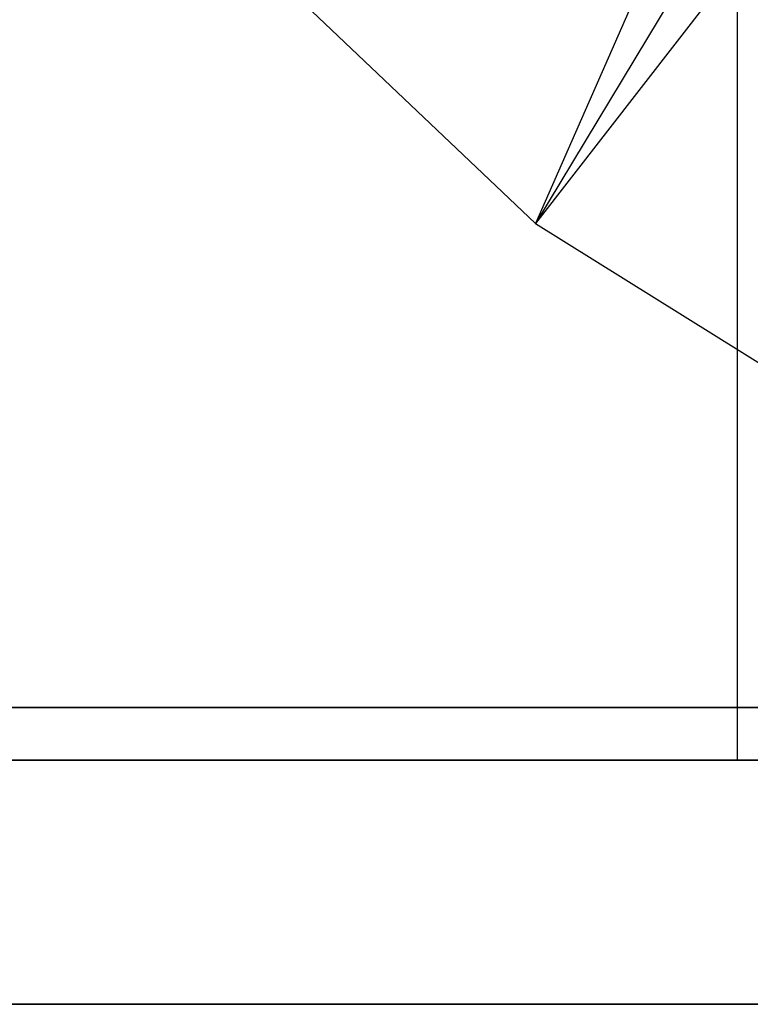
# Model space of a CAD drawing. Extents: x -18 to 18, y -209 to 194.
# Tile 9 of 108: x -12 to -6, y -209 to -201. Entities that reach past the tile are written whole.
import ezdxf

# ---------------------------------------------------------------- set-up
doc = ezdxf.new("R2010")
doc.units = 0
doc.header["$LTSCALE"] = 25.4
doc.layers.get('0').update_dxf_attribs({"linetype": 'CONTINUOUS'})

# ---------------------------------------------------------------- blocks, each defined once
blk = doc.blocks.new('PROFILE_FOCUS_15WB_STL')
at = {"color": 0}
for p, q in [((-6, 192, -40.3), (-6, -207, -40.3)), ((-6, 192, -38), (-6, -207, -38)), ((-6, 192, -40.3), (-6, -207, -40.3)), ((-6, 192, -38), (-6, -207, -38)), ((-5.3113, -197.2753, -62.0562), (-7.6513, -202.6004, -70.5)), ((-5.3113, -197.2753, -62.0562), (-7.6513, -202.6004, -70.5)), ((-4.7779, -197.8316, -62.0562), (-7.6513, -202.6004, -70.5)), ((-4.7779, -197.8316, -62.0562), (-7.6513, -202.6004, -70.5)), ((-4.2847, -198.2512, -62.0562), (-7.6513, -202.6004, -70.5)), ((-4.2847, -198.2512, -62.0562), (-7.6513, -202.6004, -70.5)), ((-9.4845, -200.8579, -70.5), (-7.6513, -202.6004, -70.5)), ((-9.4845, -200.8579, -70.5), (-7.6513, -202.6004, -70.5)), ((-7.6513, -202.6004, -70.5), (-5.5049, -203.9383, -70.5)), ((-7.6513, -202.6004, -70.5), (-5.5049, -203.9383, -70.5)), ((-15, -206.5658, -70.5), (15, -206.5658, -70.5)), ((15, -206.5658, -61.8), (-15, -206.5658, -61.8)), ((15, -206.5658, -61.8), (-15, -206.5658, -61.8)), ((-15, -206.5658, -70.5), (15, -206.5658, -70.5)), ((18, -207, -70.5), (-18, -207, -70.5)), ((18, -207, -70.5), (-18, -207, -70.5)), ((-14.2742, -207, -43), (-4, -207, -43)), ((-14.2742, -207, -43), (-4, -207, -43)), ((-4, -207, -42), (-14.058, -207, -42)), ((-4, -207, -42), (-14.058, -207, -42)), ((-14, -207, -37), (-5, -207, -37)), ((-14, -207, -37), (-5, -207, -37)), ((-3, -207, -37), (-14, -207, -37)), ((-3, -207, -37), (-14, -207, -37)), ((-13.1931, -207, -38), (-6, -207, -38)), ((-13.1931, -207, -38), (-6, -207, -38)), ((-6, -207, -38), (-6, -207, -40.3)), ((-6, -207, -40.3), (-4, -207, -40.3)), ((-6, -207, -40.3), (-4, -207, -40.3)), ((-6, -207, -38), (-6, -207, -40.3)), ((-18, -209, -70.5), (18, -209, -70.5)), ((-18, -209, -70.5), (18, -209, -70.5)), ((-5, -209, -37), (-14, -209, -37)), ((-5, -209, -37), (-14, -209, -37))]:
    blk.add_line(p, q, dxfattribs=at)

msp = doc.modelspace()

# ---------------------------------------------------------------- block references
at = {"color": 0}
msp.add_blockref('PROFILE_FOCUS_15WB_STL', (0, 0), dxfattribs=at)

doc.saveas('drawing.dxf')
